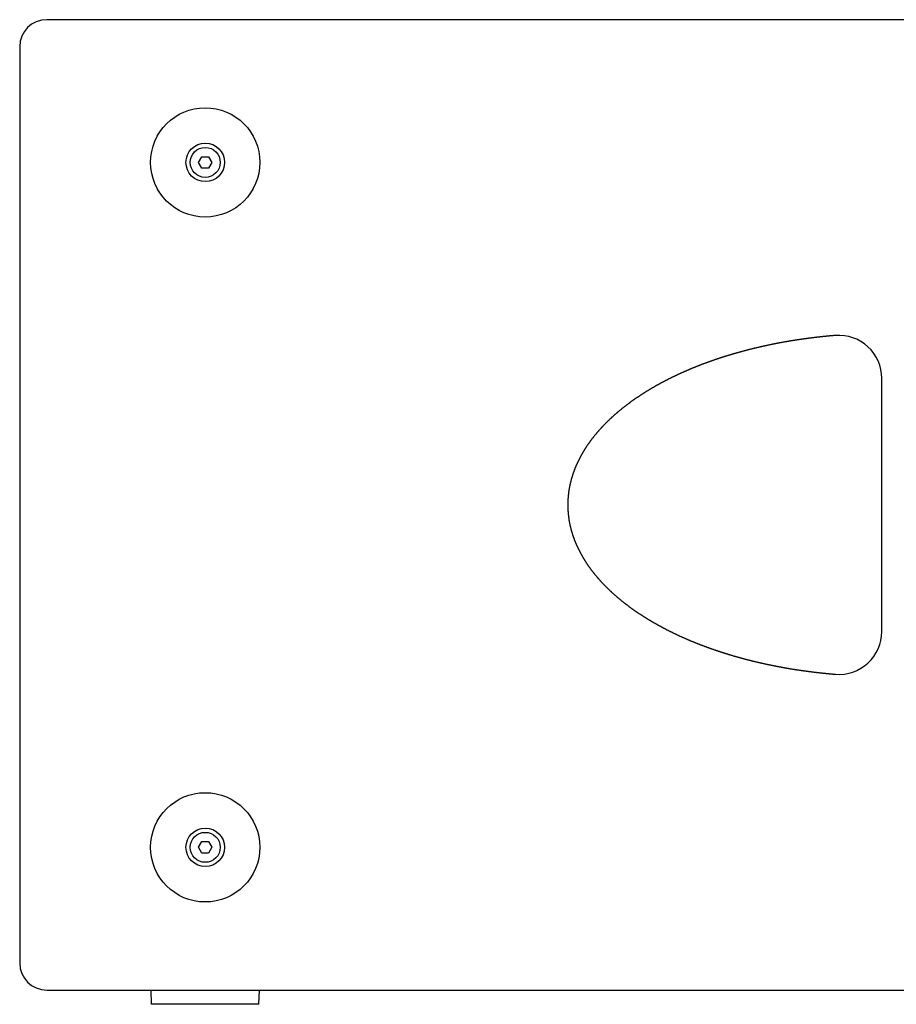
# Model space of a CAD drawing. Extents: x 214 to 2899, y -429 to 1714.
# Tile 78 of 80: x 1639 to 1946, y 538 to 883. Entities that reach past the tile are written whole.
import ezdxf

# ---------------------------------------------------------------- set-up
doc = ezdxf.new("R2010")
doc.units = 0
doc.linetypes.add('DURCHGEHEND', pattern=[0])
doc.layers.add('KF_PASSIO_SUB_12_LEFT', color=7, linetype='DURCHGEHEND')

# ---------------------------------------------------------------- blocks, each defined once
blk = doc.blocks.new('KF_PASSIO_SUB_12_LEFT')
at = {"layer": 'KF_PASSIO_SUB_12_LEFT'}
for p, q in [((245.5, 0), (-245.5, 0)), ((-255, -9.5), (-255, -10)), ((-255, -10), (-255, -330)), ((-192.3094, -50), (-191.1547, -48)), ((-191.1547, -48), (-188.8453, -48)), ((-188.8453, -48), (-187.6906, -50)), ((-191.1547, -52), (-192.3094, -50)), ((-187.6906, -50), (-188.8453, -52)), ((-188.8453, -52), (-191.1547, -52)), ((47, -214.39383), (47, -125.60617)), ((-192.3094, -290), (-191.1547, -288)), ((-191.1547, -288), (-188.8453, -288)), ((-188.8453, -288), (-187.6906, -290)), ((-191.1547, -292), (-192.3094, -290)), ((-188.8453, -292), (-191.1547, -292)), ((-187.6906, -290), (-188.8453, -292)), ((-255, -330), (-255, -330.5)), ((-245.5, -340), (245.5, -340)), ((-208.8, -345), (-208.9746, -340)), ((-171.2, -345), (-171.0254, -340)), ((-171.2, -345), (-208.8, -345))]:
    blk.add_line(p, q, dxfattribs=at)
blk.add_polyline3d([(30.7846, -110.655, 0), (30.6375, -110.668, 0), (30.4905, -110.68, 0), (30.3434, -110.692, 0), (30.1964, -110.704, 0), (30.0493, -110.717, 0), (29.9022, -110.729, 0), (29.7551, -110.742, 0), (29.608, -110.755, 0), (29.4609, -110.768, 0), (29.3138, -110.781, 0), (29.1667, -110.794, 0), (29.0196, -110.807, 0), (28.8725, -110.82, 0), (28.7254, -110.834, 0), (28.5782, -110.847, 0), (28.4311, -110.861, 0), (28.284, -110.875, 0), (28.1368, -110.889, 0), (27.9897, -110.903, 0), (27.8425, -110.917, 0), (27.6954, -110.931, 0), (27.5482, -110.946, 0), (27.4011, -110.96, 0), (27.2539, -110.975, 0), (27.1068, -110.989, 0), (26.9596, -111.004, 0), (26.8124, -111.019, 0), (26.6653, -111.034, 0), (26.5181, -111.049, 0), (26.371, -111.065, 0), (26.2238, -111.08, 0), (26.0766, -111.095, 0), (25.9295, -111.111, 0), (25.7823, -111.127, 0), (25.6351, -111.143, 0), (25.488, -111.159, 0), (25.3408, -111.175, 0), (25.1937, -111.191, 0), (25.0465, -111.207, 0), (24.8994, -111.223, 0), (24.7522, -111.24, 0), (24.6051, -111.257, 0), (24.4579, -111.273, 0), (24.3108, -111.29, 0), (24.1636, -111.307, 0), (24.0165, -111.324, 0), (23.8694, -111.342, 0), (23.7222, -111.359, 0), (23.5751, -111.376, 0), (23.428, -111.394, 0), (23.2809, -111.411, 0), (23.1338, -111.429, 0), (22.9866, -111.447, 0), (22.8395, -111.465, 0), (22.6924, -111.483, 0), (22.5454, -111.502, 0), (22.3983, -111.52, 0), (22.2512, -111.538, 0), (22.1041, -111.557, 0), (21.9571, -111.576, 0), (21.81, -111.594, 0), (21.663, -111.613, 0), (21.5159, -111.632, 0), (21.3689, -111.652, 0), (21.2219, -111.671, 0), (21.0749, -111.69, 0), (20.9279, -111.71, 0), (20.7809, -111.729, 0), (20.6339, -111.749, 0), (20.4869, -111.769, 0), (20.3399, -111.789, 0), (20.193, -111.809, 0), (20.046, -111.829, 0), (19.8991, -111.849, 0), (19.7522, -111.87, 0), (19.6052, -111.89, 0), (19.4583, -111.911, 0), (19.3114, -111.932, 0), (19.1646, -111.953, 0), (19.0177, -111.974, 0), (18.8708, -111.995, 0), (18.724, -112.016, 0), (18.5772, -112.038, 0), (18.4303, -112.059, 0), (18.2835, -112.081, 0), (18.1367, -112.102, 0), (17.99, -112.124, 0), (17.8432, -112.146, 0), (17.6965, -112.168, 0), (17.5497, -112.19, 0), (17.403, -112.213, 0), (17.2563, -112.235, 0), (17.1096, -112.258, 0), (16.9629, -112.28, 0), (16.8163, -112.303, 0), (16.6696, -112.326, 0), (16.523, -112.349, 0), (16.3764, -112.372, 0), (16.2298, -112.395, 0), (16.0832, -112.419, 0), (15.9366, -112.442, 0), (15.7901, -112.466, 0), (15.6436, -112.489, 0), (15.4971, -112.513, 0), (15.3506, -112.537, 0), (15.2041, -112.561, 0), (15.0577, -112.585, 0), (14.9112, -112.61, 0), (14.7648, -112.634, 0), (14.6184, -112.659, 0), (14.472, -112.683, 0), (14.3257, -112.708, 0), (14.1793, -112.733, 0), (14.033, -112.758, 0), (13.8867, -112.783, 0), (13.7405, -112.808, 0), (13.5942, -112.834, 0), (13.448, -112.859, 0), (13.3018, -112.885, 0), (13.1556, -112.91, 0), (13.0094, -112.936, 0), (12.8633, -112.962, 0), (12.7171, -112.988, 0), (12.571, -113.015, 0), (12.425, -113.041, 0), (12.2789, -113.067, 0), (12.1329, -113.094, 0), (11.9869, -113.121, 0), (11.8409, -113.147, 0), (11.6949, -113.174, 0), (11.549, -113.201, 0), (11.4031, -113.228, 0), (11.2572, -113.256, 0), (11.1113, -113.283, 0), (10.9655, -113.311, 0), (10.8197, -113.338, 0), (10.6739, -113.366, 0), (10.5282, -113.394, 0), (10.3824, -113.422, 0), (10.2367, -113.45, 0), (10.0911, -113.478, 0), (9.94541, -113.507, 0), (9.79979, -113.535, 0), (9.6542, -113.564, 0), (9.50863, -113.592, 0), (9.36309, -113.621, 0), (9.21758, -113.65, 0), (9.0721, -113.679, 0), (8.92665, -113.709, 0), (8.78123, -113.738, 0), (8.63584, -113.767, 0), (8.49047, -113.797, 0), (8.34514, -113.827, 0), (8.19984, -113.856, 0), (8.05456, -113.886, 0), (7.90932, -113.916, 0), (7.76411, -113.947, 0), (7.61893, -113.977, 0), (7.47378, -114.007, 0), (7.32866, -114.038, 0), (7.18358, -114.068, 0), (7.03852, -114.099, 0), (6.8935, -114.13, 0), (6.74851, -114.161, 0), (6.60356, -114.192, 0), (6.45863, -114.224, 0), (6.31374, -114.255, 0), (6.16889, -114.287, 0), (6.02406, -114.318, 0), (5.87928, -114.35, 0), (5.73452, -114.382, 0), (5.5898, -114.414, 0), (5.44512, -114.446, 0), (5.30047, -114.478, 0), (5.15585, -114.511, 0), (5.01127, -114.543, 0), (4.86673, -114.576, 0), (4.72222, -114.609, 0), (4.57775, -114.641, 0), (4.43331, -114.674, 0), (4.28892, -114.708, 0), (4.14455, -114.741, 0), (4.00023, -114.774, 0), (3.85594, -114.808, 0), (3.71169, -114.841, 0), (3.56748, -114.875, 0), (3.42331, -114.909, 0), (3.27917, -114.943, 0), (3.13508, -114.977, 0), (2.99102, -115.011, 0), (2.847, -115.046, 0), (2.70302, -115.08, 0), (2.55909, -115.115, 0), (2.41519, -115.149, 0), (2.27133, -115.184, 0), (2.12751, -115.219, 0), (1.98373, -115.254, 0), (1.83999, -115.29, 0), (1.6963, -115.325, 0), (1.55264, -115.36, 0), (1.40903, -115.396, 0), (1.26545, -115.432, 0), (1.12192, -115.468, 0), (0.97844, -115.504, 0), (0.83499, -115.54, 0), (0.69159, -115.576, 0), (0.54823, -115.612, 0), (0.40491, -115.649, 0), (0.26164, -115.685, 0), (0.11841, -115.722, 0), (-0.02478, -115.759, 0), (-0.16792, -115.796, 0), (-0.31102, -115.833, 0), (-0.45407, -115.87, 0), (-0.59708, -115.908, 0), (-0.74004, -115.945, 0), (-0.88296, -115.983, 0), (-1.02583, -116.021, 0), (-1.16866, -116.058, 0), (-1.31143, -116.096, 0), (-1.45417, -116.135, 0), (-1.59685, -116.173, 0), (-1.73949, -116.211, 0), (-1.88208, -116.25, 0), (-2.02463, -116.288, 0), (-2.16712, -116.327, 0), (-2.30957, -116.366, 0), (-2.45197, -116.405, 0), (-2.59432, -116.444, 0), (-2.73662, -116.483, 0), (-2.87888, -116.523, 0), (-3.02108, -116.562, 0), (-3.16324, -116.602, 0), (-3.30534, -116.642, 0), (-3.4474, -116.682, 0), (-3.5894, -116.722, 0), (-3.73136, -116.762, 0), (-3.87326, -116.802, 0), (-4.01511, -116.843, 0), (-4.15691, -116.883, 0), (-4.29866, -116.924, 0), (-4.44036, -116.965, 0), (-4.582, -117.006, 0), (-4.72359, -117.047, 0), (-4.86513, -117.088, 0), (-5.00662, -117.129, 0), (-5.14806, -117.171, 0), (-5.28944, -117.212, 0), (-5.43076, -117.254, 0), (-5.57204, -117.296, 0), (-5.71325, -117.338, 0), (-5.85442, -117.38, 0), (-5.99553, -117.422, 0), (-6.13658, -117.465, 0), (-6.27758, -117.507, 0), (-6.41853, -117.55, 0), (-6.55942, -117.593, 0), (-6.70025, -117.635, 0), (-6.84103, -117.678, 0), (-6.98175, -117.722, 0), (-7.12241, -117.765, 0), (-7.26301, -117.808, 0), (-7.40356, -117.852, 0), (-7.54406, -117.896, 0), (-7.68449, -117.939, 0), (-7.82487, -117.983, 0), (-7.96518, -118.027, 0), (-8.10544, -118.072, 0), (-8.24564, -118.116, 0), (-8.38578, -118.16, 0), (-8.52587, -118.205, 0), (-8.66589, -118.25, 0), (-8.80585, -118.295, 0), (-8.94575, -118.34, 0), (-9.0856, -118.385, 0), (-9.22538, -118.43, 0), (-9.3651, -118.475, 0), (-9.50476, -118.521, 0), (-9.64436, -118.567, 0), (-9.7839, -118.612, 0), (-9.92337, -118.658, 0), (-10.0628, -118.704, 0), (-10.2021, -118.751, 0), (-10.3414, -118.797, 0), (-10.4806, -118.843, 0), (-10.6198, -118.89, 0), (-10.7589, -118.937, 0), (-10.8979, -118.984, 0), (-11.0369, -119.031, 0), (-11.1758, -119.078, 0), (-11.3147, -119.125, 0), (-11.4534, -119.173, 0), (-11.5922, -119.22, 0), (-11.7308, -119.268, 0), (-11.8694, -119.316, 0), (-12.0079, -119.364, 0), (-12.1464, -119.412, 0), (-12.2847, -119.46, 0), (-12.4231, -119.508, 0), (-12.5613, -119.557, 0), (-12.6995, -119.605, 0), (-12.8376, -119.654, 0), (-12.9757, -119.703, 0), (-13.1137, -119.752, 0), (-13.2516, -119.801, 0), (-13.3894, -119.85, 0), (-13.5272, -119.9, 0), (-13.6649, -119.949, 0), (-13.8025, -119.999, 0), (-13.9401, -120.049, 0), (-14.0776, -120.099, 0), (-14.215, -120.149, 0), (-14.3524, -120.199, 0), (-14.4897, -120.25, 0), (-14.6269, -120.3, 0), (-14.7641, -120.351, 0), (-14.9011, -120.402, 0), (-15.0381, -120.453, 0), (-15.1751, -120.504, 0), (-15.3119, -120.555, 0), (-15.4487, -120.606, 0), (-15.5854, -120.658, 0), (-15.722, -120.71, 0), (-15.8586, -120.761, 0), (-15.9951, -120.813, 0), (-16.1315, -120.865, 0), (-16.2679, -120.918, 0), (-16.4041, -120.97, 0), (-16.5403, -121.022, 0), (-16.6764, -121.075, 0), (-16.8125, -121.128, 0), (-16.9484, -121.181, 0), (-17.0843, -121.234, 0), (-17.2201, -121.287, 0), (-17.3558, -121.34, 0), (-17.4915, -121.394, 0), (-17.6271, -121.447, 0), (-17.7626, -121.501, 0), (-17.898, -121.555, 0), (-18.0333, -121.609, 0), (-18.1686, -121.663, 0), (-18.3038, -121.717, 0), (-18.4389, -121.772, 0), (-18.5739, -121.826, 0), (-18.7088, -121.881, 0), (-18.8437, -121.936, 0), (-18.9785, -121.991, 0), (-19.1131, -122.046, 0), (-19.2478, -122.102, 0), (-19.3823, -122.157, 0), (-19.5167, -122.213, 0), (-19.6511, -122.268, 0), (-19.7854, -122.324, 0), (-19.9196, -122.38, 0), (-20.0537, -122.436, 0), (-20.1878, -122.493, 0), (-20.3217, -122.549, 0), (-20.4556, -122.606, 0), (-20.5894, -122.663, 0), (-20.7231, -122.719, 0), (-20.8567, -122.776, 0), (-20.9902, -122.834, 0), (-21.1236, -122.891, 0), (-21.257, -122.948, 0), (-21.3903, -123.006, 0), (-21.5234, -123.064, 0), (-21.6565, -123.122, 0), (-21.7895, -123.18, 0), (-21.9225, -123.238, 0), (-22.0553, -123.296, 0), (-22.188, -123.355, 0), (-22.3207, -123.413, 0), (-22.4533, -123.472, 0), (-22.5857, -123.531, 0), (-22.7181, -123.59, 0), (-22.8504, -123.649, 0), (-22.9826, -123.709, 0), (-23.1147, -123.768, 0), (-23.2468, -123.828, 0), (-23.3787, -123.888, 0), (-23.5105, -123.948, 0), (-23.6423, -124.008, 0), (-23.7739, -124.068, 0), (-23.9055, -124.129, 0), (-24.037, -124.189, 0), (-24.1683, -124.25, 0), (-24.2996, -124.311, 0), (-24.4308, -124.372, 0), (-24.5619, -124.433, 0), (-24.6929, -124.494, 0), (-24.8238, -124.556, 0), (-24.9546, -124.617, 0), (-25.0853, -124.679, 0), (-25.2159, -124.741, 0), (-25.3464, -124.803, 0), (-25.4768, -124.865, 0), (-25.6072, -124.927, 0), (-25.7374, -124.99, 0), (-25.8675, -125.053, 0), (-25.9975, -125.115, 0), (-26.1274, -125.178, 0), (-26.2572, -125.242, 0), (-26.387, -125.305, 0), (-26.5166, -125.368, 0), (-26.6461, -125.432, 0), (-26.7755, -125.496, 0), (-26.9049, -125.559, 0), (-27.0342, -125.624, 0), (-27.1634, -125.688, 0), (-27.2926, -125.752, 0), (-27.4217, -125.817, 0), (-27.5507, -125.882, 0), (-27.6797, -125.947, 0), (-27.8086, -126.012, 0), (-27.9374, -126.077, 0), (-28.0661, -126.142, 0), (-28.1947, -126.208, 0), (-28.3233, -126.274, 0), (-28.4518, -126.34, 0), (-28.5802, -126.406, 0), (-28.7085, -126.472, 0), (-28.8368, -126.539, 0), (-28.965, -126.605, 0), (-29.093, -126.672, 0), (-29.221, -126.739, 0), (-29.349, -126.806, 0), (-29.4768, -126.874, 0), (-29.6045, -126.941, 0), (-29.7322, -127.009, 0), (-29.8598, -127.077, 0), (-29.9872, -127.145, 0), (-30.1146, -127.213, 0), (-30.2419, -127.281, 0), (-30.3691, -127.35, 0), (-30.4962, -127.418, 0), (-30.6232, -127.487, 0), (-30.7501, -127.556, 0), (-30.877, -127.626, 0), (-31.0037, -127.695, 0), (-31.1303, -127.765, 0), (-31.2568, -127.834, 0), (-31.3832, -127.904, 0), (-31.5096, -127.974, 0), (-31.6358, -128.045, 0), (-31.7619, -128.115, 0), (-31.8879, -128.186, 0), (-32.0138, -128.256, 0), (-32.1396, -128.327, 0), (-32.2653, -128.399, 0), (-32.3908, -128.47, 0), (-32.5163, -128.541, 0), (-32.6417, -128.613, 0), (-32.7669, -128.685, 0), (-32.892, -128.757, 0), (-33.0171, -128.829, 0), (-33.142, -128.901, 0), (-33.2667, -128.974, 0), (-33.3914, -129.047, 0), (-33.516, -129.119, 0), (-33.6404, -129.192, 0), (-33.7647, -129.266, 0), (-33.8889, -129.339, 0), (-34.013, -129.413, 0), (-34.1369, -129.486, 0), (-34.2607, -129.56, 0), (-34.3845, -129.634, 0), (-34.508, -129.709, 0), (-34.6315, -129.783, 0), (-34.7548, -129.858, 0), (-34.878, -129.932, 0), (-35.0011, -130.007, 0), (-35.124, -130.082, 0), (-35.2468, -130.158, 0), (-35.3695, -130.233, 0), (-35.492, -130.309, 0), (-35.6144, -130.385, 0), (-35.7367, -130.461, 0), (-35.8588, -130.537, 0), (-35.9808, -130.613, 0), (-36.1026, -130.69, 0), (-36.2244, -130.766, 0), (-36.3459, -130.843, 0), (-36.4674, -130.92, 0), (-36.5887, -130.997, 0), (-36.7098, -131.075, 0), (-36.8308, -131.152, 0), (-36.9517, -131.23, 0), (-37.0724, -131.308, 0), (-37.193, -131.386, 0), (-37.3134, -131.464, 0), (-37.4337, -131.543, 0), (-37.5538, -131.621, 0), (-37.6737, -131.7, 0), (-37.7936, -131.779, 0), (-37.9132, -131.858, 0), (-38.0327, -131.937, 0), (-38.1521, -132.017, 0), (-38.2713, -132.097, 0), (-38.3904, -132.176, 0), (-38.5093, -132.256, 0), (-38.628, -132.337, 0), (-38.7466, -132.417, 0), (-38.865, -132.497, 0), (-38.9832, -132.578, 0), (-39.1013, -132.659, 0), (-39.2192, -132.74, 0), (-39.337, -132.821, 0), (-39.4546, -132.903, 0), (-39.572, -132.984, 0), (-39.6893, -133.066, 0), (-39.8064, -133.148, 0), (-39.9233, -133.23, 0), (-40.0401, -133.312, 0), (-40.1567, -133.395, 0), (-40.2731, -133.477, 0), (-40.3893, -133.56, 0), (-40.5054, -133.643, 0), (-40.6213, -133.726, 0), (-40.737, -133.81, 0), (-40.8526, -133.893, 0), (-40.9679, -133.977, 0), (-41.0831, -134.061, 0), (-41.1981, -134.145, 0), (-41.3129, -134.229, 0), (-41.4276, -134.313, 0), (-41.5421, -134.398, 0), (-41.6563, -134.482, 0), (-41.7704, -134.567, 0), (-41.8843, -134.652, 0), (-41.9981, -134.738, 0), (-42.1116, -134.823, 0), (-42.225, -134.909, 0), (-42.3381, -134.994, 0), (-42.4511, -135.08, 0), (-42.5639, -135.166, 0), (-42.6765, -135.253, 0), (-42.7889, -135.339, 0), (-42.9011, -135.426, 0), (-43.0131, -135.513, 0), (-43.1249, -135.6, 0), (-43.2365, -135.687, 0), (-43.3479, -135.774, 0), (-43.4592, -135.862, 0), (-43.5702, -135.949, 0), (-43.681, -136.037, 0), (-43.7916, -136.125, 0), (-43.902, -136.213, 0), (-44.0123, -136.302, 0), (-44.1223, -136.39, 0), (-44.2321, -136.479, 0), (-44.3417, -136.568, 0), (-44.4511, -136.657, 0), (-44.5602, -136.746, 0), (-44.6692, -136.836, 0), (-44.778, -136.925, 0), (-44.8865, -137.015, 0), (-44.9949, -137.105, 0), (-45.103, -137.195, 0), (-45.2109, -137.286, 0), (-45.3186, -137.376, 0), (-45.4261, -137.467, 0), (-45.5334, -137.558, 0), (-45.6405, -137.649, 0), (-45.7473, -137.74, 0), (-45.8539, -137.831, 0), (-45.9603, -137.923, 0), (-46.0665, -138.015, 0), (-46.1724, -138.107, 0), (-46.2782, -138.199, 0), (-46.3837, -138.291, 0), (-46.4889, -138.383, 0), (-46.594, -138.476, 0), (-46.6988, -138.569, 0), (-46.8034, -138.662, 0), (-46.9078, -138.755, 0), (-47.0119, -138.848, 0), (-47.1158, -138.942, 0), (-47.2195, -139.035, 0), (-47.3229, -139.129, 0), (-47.4261, -139.223, 0), (-47.5291, -139.317, 0), (-47.6318, -139.412, 0), (-47.7343, -139.506, 0), (-47.8366, -139.601, 0), (-47.9386, -139.696, 0), (-48.0404, -139.791, 0), (-48.142, -139.886, 0), (-48.2433, -139.982, 0), (-48.3443, -140.077, 0), (-48.4451, -140.173, 0), (-48.5457, -140.269, 0), (-48.646, -140.365, 0), (-48.7461, -140.461, 0), (-48.8459, -140.558, 0), (-48.9455, -140.654, 0), (-49.0448, -140.751, 0), (-49.1439, -140.848, 0), (-49.2428, -140.945, 0), (-49.3413, -141.043, 0), (-49.4397, -141.14, 0), (-49.5377, -141.238, 0), (-49.6356, -141.336, 0), (-49.7331, -141.434, 0), (-49.8305, -141.532, 0), (-49.9276, -141.631, 0), (-50.0244, -141.73, 0), (-50.1211, -141.828, 0), (-50.2174, -141.928, 0), (-50.3136, -142.027, 0), (-50.4095, -142.126, 0), (-50.5051, -142.226, 0), (-50.6005, -142.326, 0), (-50.6956, -142.426, 0), (-50.7905, -142.526, 0), (-50.8852, -142.627, 0), (-50.9796, -142.727, 0), (-51.0737, -142.828, 0), (-51.1676, -142.929, 0), (-51.2612, -143.03, 0), (-51.3545, -143.132, 0), (-51.4476, -143.233, 0), (-51.5404, -143.335, 0), (-51.633, -143.437, 0), (-51.7253, -143.54, 0), (-51.8173, -143.642, 0), (-51.9091, -143.745, 0), (-52.0006, -143.847, 0), (-52.0918, -143.95, 0), (-52.1827, -144.053, 0), (-52.2734, -144.157, 0), (-52.3638, -144.26, 0), (-52.4539, -144.364, 0), (-52.5438, -144.468, 0), (-52.6333, -144.572, 0), (-52.7226, -144.677, 0), (-52.8116, -144.781, 0), (-52.9003, -144.886, 0), (-52.9888, -144.991, 0), (-53.0769, -145.096, 0), (-53.1648, -145.201, 0), (-53.2523, -145.307, 0), (-53.3396, -145.412, 0), (-53.4266, -145.518, 0), (-53.5133, -145.624, 0), (-53.5997, -145.731, 0), (-53.6858, -145.837, 0), (-53.7716, -145.944, 0), (-53.8571, -146.051, 0), (-53.9423, -146.158, 0), (-54.0272, -146.265, 0), (-54.1118, -146.372, 0), (-54.1961, -146.48, 0), (-54.2801, -146.588, 0), (-54.3637, -146.696, 0), (-54.4471, -146.804, 0), (-54.5302, -146.912, 0), (-54.6129, -147.021, 0), (-54.6953, -147.13, 0), (-54.7774, -147.238, 0), (-54.8593, -147.348, 0), (-54.9407, -147.457, 0), (-55.0219, -147.566, 0), (-55.1027, -147.676, 0), (-55.1833, -147.786, 0), (-55.2635, -147.896, 0), (-55.3433, -148.006, 0), (-55.4229, -148.117, 0), (-55.5021, -148.227, 0), (-55.581, -148.338, 0), (-55.6596, -148.449, 0), (-55.7378, -148.56, 0), (-55.8157, -148.672, 0), (-55.8933, -148.783, 0), (-55.9705, -148.895, 0), (-56.0474, -149.007, 0), (-56.1239, -149.119, 0), (-56.2001, -149.232, 0), (-56.2759, -149.344, 0), (-56.3513, -149.457, 0), (-56.4264, -149.569, 0), (-56.5011, -149.682, 0), (-56.5755, -149.795, 0), (-56.6495, -149.909, 0), (-56.7232, -150.022, 0), (-56.7964, -150.136, 0), (-56.8694, -150.249, 0), (-56.9419, -150.363, 0), (-57.0141, -150.477, 0), (-57.0859, -150.592, 0), (-57.1573, -150.706, 0), (-57.2283, -150.82, 0), (-57.299, -150.935, 0), (-57.3693, -151.05, 0), (-57.4392, -151.165, 0), (-57.5087, -151.28, 0), (-57.5779, -151.395, 0), (-57.6466, -151.511, 0), (-57.715, -151.626, 0), (-57.783, -151.742, 0), (-57.8506, -151.858, 0), (-57.9178, -151.974, 0), (-57.9847, -152.09, 0), (-58.0511, -152.206, 0), (-58.1171, -152.323, 0), (-58.1828, -152.439, 0), (-58.248, -152.556, 0), (-58.3129, -152.673, 0), (-58.3773, -152.79, 0), (-58.4414, -152.907, 0), (-58.505, -153.024, 0), (-58.5682, -153.141, 0), (-58.6311, -153.259, 0), (-58.6935, -153.376, 0), (-58.7555, -153.494, 0), (-58.8171, -153.612, 0), (-58.8783, -153.73, 0), (-58.9391, -153.848, 0), (-58.9995, -153.966, 0), (-59.0595, -154.085, 0), (-59.119, -154.203, 0), (-59.1781, -154.322, 0), (-59.2368, -154.44, 0), (-59.2951, -154.559, 0), (-59.353, -154.678, 0), (-59.4104, -154.797, 0), (-59.4674, -154.917, 0), (-59.524, -155.036, 0), (-59.5802, -155.155, 0), (-59.6359, -155.275, 0), (-59.6912, -155.395, 0), (-59.7461, -155.514, 0), (-59.8005, -155.634, 0), (-59.8545, -155.754, 0), (-59.9081, -155.874, 0), (-59.9612, -155.995, 0), (-60.014, -156.115, 0), (-60.0662, -156.235, 0), (-60.1181, -156.356, 0), (-60.1695, -156.476, 0), (-60.2204, -156.597, 0), (-60.271, -156.718, 0), (-60.3211, -156.839, 0), (-60.3707, -156.96, 0), (-60.4199, -157.081, 0), (-60.4687, -157.202, 0), (-60.517, -157.324, 0), (-60.5649, -157.445, 0), (-60.6123, -157.567, 0), (-60.6593, -157.688, 0), (-60.7059, -157.81, 0), (-60.752, -157.932, 0), (-60.7977, -158.054, 0), (-60.8429, -158.176, 0), (-60.8878, -158.298, 0), (-60.9322, -158.421, 0), (-60.9761, -158.544, 0), (-61.0197, -158.666, 0), (-61.0628, -158.789, 0), (-61.1054, -158.913, 0), (-61.1476, -159.036, 0), (-61.1894, -159.159, 0), (-61.2307, -159.283, 0), (-61.2716, -159.406, 0), (-61.3121, -159.53, 0), (-61.3521, -159.654, 0), (-61.3917, -159.778, 0), (-61.4308, -159.902, 0), (-61.4694, -160.027, 0), (-61.5076, -160.151, 0), (-61.5454, -160.276, 0), (-61.5827, -160.401, 0), (-61.6195, -160.525, 0), (-61.6559, -160.65, 0), (-61.6918, -160.776, 0), (-61.7273, -160.901, 0), (-61.7623, -161.026, 0), (-61.7968, -161.151, 0), (-61.8309, -161.277, 0), (-61.8645, -161.403, 0), (-61.8977, -161.528, 0), (-61.9303, -161.654, 0), (-61.9625, -161.78, 0), (-61.9943, -161.906, 0), (-62.0255, -162.032, 0), (-62.0563, -162.159, 0), (-62.0866, -162.285, 0), (-62.1164, -162.411, 0), (-62.1458, -162.538, 0), (-62.1746, -162.664, 0), (-62.203, -162.791, 0), (-62.2309, -162.918, 0), (-62.2583, -163.045, 0), (-62.2853, -163.172, 0), (-62.3117, -163.299, 0), (-62.3376, -163.426, 0), (-62.3631, -163.553, 0), (-62.3881, -163.68, 0), (-62.4125, -163.807, 0), (-62.4365, -163.935, 0), (-62.46, -164.062, 0), (-62.483, -164.189, 0), (-62.5054, -164.317, 0), (-62.5274, -164.445, 0), (-62.5489, -164.572, 0), (-62.5699, -164.7, 0), (-62.5904, -164.828, 0), (-62.6104, -164.955, 0), (-62.6299, -165.083, 0), (-62.6489, -165.211, 0), (-62.6674, -165.339, 0), (-62.6854, -165.467, 0), (-62.7029, -165.595, 0), (-62.7199, -165.723, 0), (-62.7364, -165.851, 0), (-62.7524, -165.979, 0), (-62.7679, -166.107, 0), (-62.7829, -166.235, 0), (-62.7974, -166.363, 0), (-62.8114, -166.491, 0), (-62.8249, -166.619, 0), (-62.8379, -166.747, 0), (-62.8504, -166.876, 0), (-62.8624, -167.004, 0), (-62.8739, -167.132, 0), (-62.8849, -167.26, 0), (-62.8954, -167.388, 0), (-62.9054, -167.517, 0), (-62.9149, -167.645, 0), (-62.9239, -167.773, 0), (-62.9324, -167.901, 0), (-62.9404, -168.029, 0), (-62.9478, -168.158, 0), (-62.9548, -168.286, 0), (-62.9613, -168.414, 0), (-62.9673, -168.542, 0), (-62.9728, -168.67, 0), (-62.9778, -168.799, 0), (-62.9822, -168.927, 0), (-62.9862, -169.055, 0), (-62.9897, -169.183, 0), (-62.9927, -169.311, 0), (-62.9951, -169.439, 0), (-62.9971, -169.567, 0), (-62.9986, -169.695, 0), (-62.9995, -169.823, 0), (-63, -169.951, 0), (-62.9999, -170.078, 0), (-62.9993, -170.206, 0), (-62.9983, -170.334, 0), (-62.9967, -170.462, 0), (-62.9947, -170.59, 0), (-62.9921, -170.717, 0), (-62.9891, -170.845, 0), (-62.9855, -170.973, 0), (-62.9815, -171.101, 0), (-62.977, -171.228, 0), (-62.9719, -171.356, 0), (-62.9664, -171.484, 0), (-62.9603, -171.612, 0), (-62.9538, -171.739, 0), (-62.9468, -171.867, 0), (-62.9392, -171.995, 0), (-62.9312, -172.122, 0), (-62.9227, -172.25, 0), (-62.9136, -172.378, 0), (-62.9041, -172.505, 0), (-62.8941, -172.633, 0), (-62.8836, -172.76, 0), (-62.8725, -172.888, 0), (-62.861, -173.016, 0), (-62.849, -173.143, 0), (-62.8365, -173.271, 0), (-62.8234, -173.398, 0), (-62.8099, -173.526, 0), (-62.7959, -173.654, 0), (-62.7814, -173.781, 0), (-62.7664, -173.909, 0), (-62.7509, -174.036, 0), (-62.7348, -174.164, 0), (-62.7183, -174.291, 0), (-62.7013, -174.419, 0), (-62.6838, -174.546, 0), (-62.6658, -174.674, 0), (-62.6473, -174.801, 0), (-62.6283, -174.929, 0), (-62.6088, -175.056, 0), (-62.5887, -175.183, 0), (-62.5682, -175.311, 0), (-62.5472, -175.438, 0), (-62.5257, -175.566, 0), (-62.5037, -175.693, 0), (-62.4812, -175.82, 0), (-62.4582, -175.947, 0), (-62.4347, -176.074, 0), (-62.4108, -176.202, 0), (-62.3863, -176.329, 0), (-62.3613, -176.456, 0), (-62.3359, -176.583, 0), (-62.31, -176.709, 0), (-62.2835, -176.836, 0), (-62.2566, -176.963, 0), (-62.2292, -177.09, 0), (-62.2013, -177.216, 0), (-62.173, -177.343, 0), (-62.1441, -177.47, 0), (-62.1148, -177.596, 0), (-62.085, -177.722, 0), (-62.0547, -177.849, 0), (-62.0239, -177.975, 0), (-61.9926, -178.101, 0), (-61.9609, -178.227, 0), (-61.9287, -178.353, 0), (-61.896, -178.479, 0), (-61.8629, -178.605, 0), (-61.8292, -178.73, 0), (-61.7951, -178.856, 0), (-61.7605, -178.982, 0), (-61.7255, -179.107, 0), (-61.69, -179.232, 0), (-61.654, -179.357, 0), (-61.6175, -179.483, 0), (-61.5806, -179.608, 0), (-61.5432, -179.733, 0), (-61.5054, -179.857, 0), (-61.467, -179.982, 0), (-61.4283, -180.107, 0), (-61.389, -180.231, 0), (-61.3493, -180.355, 0), (-61.3092, -180.48, 0), (-61.2686, -180.604, 0), (-61.2275, -180.728, 0), (-61.186, -180.851, 0), (-61.144, -180.975, 0), (-61.1016, -181.099, 0), (-61.0588, -181.222, 0), (-61.0155, -181.346, 0), (-60.9717, -181.469, 0), (-60.9276, -181.592, 0), (-60.8829, -181.715, 0), (-60.8379, -181.837, 0), (-60.7924, -181.96, 0), (-60.7465, -182.083, 0), (-60.7001, -182.205, 0), (-60.6534, -182.327, 0), (-60.6062, -182.449, 0), (-60.5585, -182.571, 0), (-60.5105, -182.693, 0), (-60.462, -182.814, 0), (-60.4131, -182.936, 0), (-60.3638, -183.057, 0), (-60.3141, -183.178, 0), (-60.2639, -183.299, 0), (-60.2133, -183.42, 0), (-60.1624, -183.54, 0), (-60.111, -183.661, 0), (-60.0592, -183.781, 0), (-60.007, -183.901, 0), (-59.9543, -184.021, 0), (-59.9012, -184.141, 0), (-59.8477, -184.261, 0), (-59.7937, -184.381, 0), (-59.7393, -184.5, 0), (-59.6845, -184.62, 0), (-59.6293, -184.739, 0), (-59.5736, -184.858, 0), (-59.5175, -184.978, 0), (-59.461, -185.097, 0), (-59.4041, -185.216, 0), (-59.3468, -185.334, 0), (-59.289, -185.453, 0), (-59.2308, -185.572, 0), (-59.1722, -185.69, 0), (-59.1132, -185.808, 0), (-59.0538, -185.927, 0), (-58.9939, -186.045, 0), (-58.9337, -186.163, 0), (-58.873, -186.281, 0), (-58.8119, -186.398, 0), (-58.7505, -186.516, 0), (-58.6886, -186.633, 0), (-58.6263, -186.751, 0), (-58.5636, -186.868, 0), (-58.5005, -186.985, 0), (-58.437, -187.102, 0), (-58.3731, -187.218, 0), (-58.3088, -187.335, 0), (-58.2441, -187.452, 0), (-58.179, -187.568, 0), (-58.1135, -187.684, 0), (-58.0476, -187.8, 0), (-57.9813, -187.916, 0), (-57.9147, -188.032, 0), (-57.8476, -188.148, 0), (-57.7802, -188.263, 0), (-57.7123, -188.379, 0), (-57.6441, -188.494, 0), (-57.5755, -188.609, 0), (-57.5065, -188.724, 0), (-57.4371, -188.839, 0), (-57.3673, -188.954, 0), (-57.2972, -189.068, 0), (-57.2267, -189.183, 0), (-57.1558, -189.297, 0), (-57.0845, -189.411, 0), (-57.0128, -189.525, 0), (-56.9408, -189.639, 0), (-56.8684, -189.752, 0), (-56.7956, -189.866, 0), (-56.7224, -189.979, 0), (-56.6489, -190.092, 0), (-56.575, -190.205, 0), (-56.5008, -190.318, 0), (-56.4262, -190.431, 0), (-56.3512, -190.543, 0), (-56.2759, -190.656, 0), (-56.2002, -190.768, 0), (-56.1242, -190.88, 0), (-56.0478, -190.992, 0), (-55.971, -191.103, 0), (-55.8939, -191.215, 0), (-55.8165, -191.326, 0), (-55.7387, -191.437, 0), (-55.6606, -191.548, 0), (-55.5821, -191.659, 0), (-55.5033, -191.77, 0), (-55.4242, -191.88, 0), (-55.3447, -191.991, 0), (-55.2649, -192.101, 0), (-55.1848, -192.211, 0), (-55.1043, -192.321, 0), (-55.0235, -192.43, 0), (-54.9424, -192.54, 0), (-54.861, -192.649, 0), (-54.7792, -192.758, 0), (-54.6971, -192.867, 0), (-54.6147, -192.976, 0), (-54.532, -193.084, 0), (-54.449, -193.192, 0), (-54.3656, -193.301, 0), (-54.282, -193.409, 0), (-54.198, -193.516, 0), (-54.1137, -193.624, 0), (-54.0291, -193.731, 0), (-53.9443, -193.839, 0), (-53.8591, -193.946, 0), (-53.7736, -194.053, 0), (-53.6878, -194.159, 0), (-53.6018, -194.266, 0), (-53.5154, -194.372, 0), (-53.4288, -194.478, 0), (-53.3418, -194.584, 0), (-53.2546, -194.69, 0), (-53.1671, -194.795, 0), (-53.0793, -194.901, 0), (-52.9912, -195.006, 0), (-52.9028, -195.111, 0), (-52.8142, -195.215, 0), (-52.7253, -195.32, 0), (-52.6361, -195.424, 0), (-52.5466, -195.528, 0), (-52.4569, -195.632, 0), (-52.3669, -195.736, 0), (-52.2766, -195.839, 0), (-52.1861, -195.942, 0), (-52.0953, -196.046, 0), (-52.0042, -196.148, 0), (-51.9129, -196.251, 0), (-51.8213, -196.354, 0), (-51.7295, -196.456, 0), (-51.6374, -196.558, 0), (-51.5451, -196.66, 0), (-51.4525, -196.761, 0), (-51.3597, -196.863, 0), (-51.2666, -196.964, 0), (-51.1733, -197.065, 0), (-51.0797, -197.165, 0), (-50.9859, -197.266, 0), (-50.8918, -197.366, 0), (-50.7974, -197.467, 0), (-50.7027, -197.567, 0), (-50.6078, -197.667, 0), (-50.5126, -197.766, 0), (-50.4171, -197.866, 0), (-50.3214, -197.965, 0), (-50.2254, -198.064, 0), (-50.1292, -198.163, 0), (-50.0327, -198.262, 0), (-49.9359, -198.361, 0), (-49.8389, -198.459, 0), (-49.7416, -198.557, 0), (-49.644, -198.656, 0), (-49.5462, -198.753, 0), (-49.4482, -198.851, 0), (-49.3498, -198.949, 0), (-49.2513, -199.046, 0), (-49.1524, -199.143, 0), (-49.0534, -199.24, 0), (-48.954, -199.337, 0), (-48.8544, -199.434, 0), (-48.7546, -199.531, 0), (-48.6545, -199.627, 0), (-48.5542, -199.723, 0), (-48.4537, -199.819, 0), (-48.3528, -199.915, 0), (-48.2518, -200.01, 0), (-48.1505, -200.106, 0), (-48.0489, -200.201, 0), (-47.9472, -200.296, 0), (-47.8451, -200.391, 0), (-47.7429, -200.486, 0), (-47.6404, -200.581, 0), (-47.5376, -200.675, 0), (-47.4347, -200.769, 0), (-47.3315, -200.863, 0), (-47.228, -200.957, 0), (-47.1244, -201.051, 0), (-47.0205, -201.144, 0), (-46.9163, -201.238, 0), (-46.812, -201.331, 0), (-46.7074, -201.424, 0), (-46.6026, -201.517, 0), (-46.4975, -201.609, 0), (-46.3923, -201.702, 0), (-46.2868, -201.794, 0), (-46.181, -201.886, 0), (-46.0751, -201.978, 0), (-45.9689, -202.07, 0), (-45.8626, -202.161, 0), (-45.756, -202.253, 0), (-45.6492, -202.344, 0), (-45.5421, -202.435, 0), (-45.4349, -202.526, 0), (-45.3274, -202.616, 0), (-45.2197, -202.707, 0), (-45.1118, -202.797, 0), (-45.0037, -202.887, 0), (-44.8954, -202.977, 0), (-44.7869, -203.067, 0), (-44.6782, -203.157, 0), (-44.5692, -203.246, 0), (-44.4601, -203.336, 0), (-44.3507, -203.425, 0), (-44.2412, -203.514, 0), (-44.1314, -203.602, 0), (-44.0214, -203.691, 0), (-43.9113, -203.779, 0), (-43.8009, -203.867, 0), (-43.6903, -203.955, 0), (-43.5796, -204.043, 0), (-43.4686, -204.131, 0), (-43.3574, -204.218, 0), (-43.2461, -204.306, 0), (-43.1345, -204.393, 0), (-43.0228, -204.48, 0), (-42.9109, -204.567, 0), (-42.7987, -204.653, 0), (-42.6864, -204.74, 0), (-42.5739, -204.826, 0), (-42.4612, -204.912, 0), (-42.3483, -204.998, 0), (-42.2352, -205.084, 0), (-42.122, -205.169, 0), (-42.0085, -205.255, 0), (-41.8949, -205.34, 0), (-41.7811, -205.425, 0), (-41.6671, -205.51, 0), (-41.553, -205.594, 0), (-41.4386, -205.679, 0), (-41.3241, -205.763, 0), (-41.2094, -205.847, 0), (-41.0945, -205.931, 0), (-40.9794, -206.015, 0), (-40.8642, -206.098, 0), (-40.7488, -206.182, 0), (-40.6332, -206.265, 0), (-40.5175, -206.348, 0), (-40.4016, -206.431, 0), (-40.2855, -206.514, 0), (-40.1693, -206.596, 0), (-40.0528, -206.679, 0), (-39.9363, -206.761, 0), (-39.8195, -206.843, 0), (-39.7026, -206.925, 0), (-39.5855, -207.006, 0), (-39.4683, -207.088, 0), (-39.3509, -207.169, 0), (-39.2334, -207.25, 0), (-39.1156, -207.331, 0), (-38.9978, -207.412, 0), (-38.8798, -207.492, 0), (-38.7616, -207.573, 0), (-38.6432, -207.653, 0), (-38.5248, -207.733, 0), (-38.4061, -207.813, 0), (-38.2873, -207.892, 0), (-38.1684, -207.972, 0), (-38.0493, -208.051, 0), (-37.9301, -208.13, 0), (-37.8107, -208.209, 0), (-37.6912, -208.288, 0), (-37.5715, -208.367, 0), (-37.4517, -208.445, 0), (-37.3317, -208.523, 0), (-37.2116, -208.602, 0), (-37.0914, -208.679, 0), (-36.971, -208.757, 0), (-36.8505, -208.835, 0), (-36.7299, -208.912, 0), (-36.6091, -208.989, 0), (-36.4881, -209.066, 0), (-36.3671, -209.143, 0), (-36.2459, -209.22, 0), (-36.1246, -209.296, 0), (-36.0031, -209.373, 0), (-35.8815, -209.449, 0), (-35.7598, -209.525, 0), (-35.638, -209.601, 0), (-35.516, -209.676, 0), (-35.3939, -209.752, 0), (-35.2717, -209.827, 0), (-35.1494, -209.902, 0), (-35.0269, -209.977, 0), (-34.9044, -210.051, 0), (-34.7817, -210.126, 0), (-34.6588, -210.2, 0), (-34.5359, -210.275, 0), (-34.4128, -210.349, 0), (-34.2897, -210.422, 0), (-34.1664, -210.496, 0), (-34.043, -210.569, 0), (-33.9195, -210.643, 0), (-33.7958, -210.716, 0), (-33.6721, -210.789, 0), (-33.5483, -210.862, 0), (-33.4243, -210.934, 0), (-33.3003, -211.007, 0), (-33.1761, -211.079, 0), (-33.0518, -211.151, 0), (-32.9274, -211.223, 0), (-32.803, -211.294, 0), (-32.6784, -211.366, 0), (-32.5537, -211.437, 0), (-32.4289, -211.508, 0), (-32.304, -211.579, 0), (-32.179, -211.65, 0), (-32.054, -211.721, 0), (-31.9288, -211.791, 0), (-31.8035, -211.862, 0), (-31.6781, -211.932, 0), (-31.5527, -212.002, 0), (-31.4271, -212.071, 0), (-31.3015, -212.141, 0), (-31.1758, -212.21, 0), (-31.05, -212.28, 0), (-30.924, -212.349, 0), (-30.798, -212.418, 0), (-30.6719, -212.486, 0), (-30.5456, -212.555, 0), (-30.4193, -212.623, 0), (-30.2928, -212.691, 0), (-30.1662, -212.76, 0), (-30.0395, -212.827, 0), (-29.9126, -212.895, 0), (-29.7857, -212.963, 0), (-29.6587, -213.03, 0), (-29.5315, -213.098, 0), (-29.4042, -213.165, 0), (-29.2768, -213.232, 0), (-29.1493, -213.299, 0), (-29.0217, -213.365, 0), (-28.894, -213.432, 0), (-28.7662, -213.498, 0), (-28.6382, -213.564, 0), (-28.5102, -213.63, 0), (-28.382, -213.696, 0), (-28.2537, -213.762, 0), (-28.1254, -213.828, 0), (-27.9969, -213.893, 0), (-27.8683, -213.958, 0), (-27.7396, -214.023, 0), (-27.6108, -214.088, 0), (-27.4819, -214.153, 0), (-27.3529, -214.218, 0), (-27.2238, -214.282, 0), (-27.0945, -214.347, 0), (-26.9652, -214.411, 0), (-26.8358, -214.475, 0), (-26.7062, -214.539, 0), (-26.5766, -214.603, 0), (-26.4469, -214.666, 0), (-26.317, -214.73, 0), (-26.1871, -214.793, 0), (-26.0571, -214.856, 0), (-25.9269, -214.919, 0), (-25.7967, -214.982, 0), (-25.6663, -215.044, 0), (-25.5359, -215.107, 0), (-25.4054, -215.169, 0), (-25.2747, -215.232, 0), (-25.144, -215.294, 0), (-25.0132, -215.355, 0), (-24.8822, -215.417, 0), (-24.7512, -215.479, 0), (-24.6201, -215.54, 0), (-24.4889, -215.602, 0), (-24.3576, -215.663, 0), (-24.2262, -215.724, 0), (-24.0947, -215.785, 0), (-23.9631, -215.845, 0), (-23.8314, -215.906, 0), (-23.6996, -215.966, 0), (-23.5677, -216.026, 0), (-23.4358, -216.087, 0), (-23.3037, -216.147, 0), (-23.1715, -216.206, 0), (-23.0393, -216.266, 0), (-22.907, -216.325, 0), (-22.7746, -216.385, 0), (-22.6421, -216.444, 0), (-22.5095, -216.503, 0), (-22.3768, -216.562, 0), (-22.244, -216.621, 0), (-22.1111, -216.679, 0), (-21.9782, -216.738, 0), (-21.8451, -216.796, 0), (-21.712, -216.854, 0), (-21.5788, -216.912, 0), (-21.4455, -216.97, 0), (-21.3121, -217.028, 0), (-21.1787, -217.085, 0), (-21.0451, -217.143, 0), (-20.9115, -217.2, 0), (-20.7778, -217.257, 0), (-20.644, -217.314, 0), (-20.5101, -217.371, 0), (-20.3761, -217.428, 0), (-20.2421, -217.484, 0), (-20.108, -217.541, 0), (-19.9738, -217.597, 0), (-19.8395, -217.653, 0), (-19.7051, -217.709, 0), (-19.5707, -217.765, 0), (-19.4361, -217.821, 0), (-19.3015, -217.876, 0), (-19.1668, -217.932, 0), (-19.0321, -217.987, 0), (-18.8972, -218.042, 0), (-18.7623, -218.097, 0), (-18.6273, -218.152, 0), (-18.4923, -218.206, 0), (-18.3571, -218.261, 0), (-18.2219, -218.315, 0), (-18.0866, -218.37, 0), (-17.9513, -218.424, 0), (-17.8158, -218.478, 0), (-17.6803, -218.532, 0), (-17.5447, -218.585, 0), (-17.4091, -218.639, 0), (-17.2733, -218.692, 0), (-17.1375, -218.745, 0), (-17.0017, -218.798, 0), (-16.8657, -218.851, 0), (-16.7297, -218.904, 0), (-16.5936, -218.957, 0), (-16.4574, -219.009, 0), (-16.3212, -219.062, 0), (-16.1849, -219.114, 0), (-16.0486, -219.166, 0), (-15.9121, -219.218, 0), (-15.7756, -219.27, 0), (-15.639, -219.322, 0), (-15.5024, -219.373, 0), (-15.3657, -219.425, 0), (-15.2289, -219.476, 0), (-15.0921, -219.527, 0), (-14.9552, -219.578, 0), (-14.8182, -219.629, 0), (-14.6812, -219.68, 0), (-14.5441, -219.73, 0), (-14.4069, -219.781, 0), (-14.2697, -219.831, 0), (-14.1324, -219.881, 0), (-13.995, -219.931, 0), (-13.8576, -219.981, 0), (-13.7201, -220.031, 0), (-13.5826, -220.08, 0), (-13.445, -220.13, 0), (-13.3073, -220.179, 0), (-13.1696, -220.228, 0), (-13.0318, -220.277, 0), (-12.894, -220.326, 0), (-12.7561, -220.375, 0), (-12.6181, -220.423, 0), (-12.4801, -220.472, 0), (-12.342, -220.52, 0), (-12.2039, -220.568, 0), (-12.0657, -220.617, 0), (-11.9274, -220.664, 0), (-11.7891, -220.712, 0), (-11.6507, -220.76, 0), (-11.5123, -220.807, 0), (-11.3738, -220.855, 0), (-11.2353, -220.902, 0), (-11.0967, -220.949, 0), (-10.9581, -220.996, 0), (-10.8194, -221.043, 0), (-10.6806, -221.09, 0), (-10.5418, -221.136, 0), (-10.4029, -221.183, 0), (-10.264, -221.229, 0), (-10.1251, -221.275, 0), (-9.98605, -221.321, 0), (-9.84698, -221.367, 0), (-9.70786, -221.413, 0), (-9.56869, -221.458, 0), (-9.42948, -221.504, 0), (-9.29021, -221.549, 0), (-9.15089, -221.594, 0), (-9.01152, -221.639, 0), (-8.87211, -221.684, 0), (-8.73264, -221.729, 0), (-8.59313, -221.773, 0), (-8.45357, -221.818, 0), (-8.31396, -221.862, 0), (-8.17431, -221.907, 0), (-8.03461, -221.951, 0), (-7.89487, -221.995, 0), (-7.75508, -222.038, 0), (-7.61524, -222.082, 0), (-7.47536, -222.126, 0), (-7.33544, -222.169, 0), (-7.19547, -222.212, 0), (-7.05545, -222.256, 0), (-6.9154, -222.299, 0), (-6.7753, -222.342, 0), (-6.63516, -222.384, 0), (-6.49498, -222.427, 0), (-6.35475, -222.469, 0), (-6.21449, -222.512, 0), (-6.07418, -222.554, 0), (-5.93383, -222.596, 0), (-5.79345, -222.638, 0), (-5.65302, -222.68, 0), (-5.51256, -222.722, 0), (-5.37205, -222.763, 0), (-5.23151, -222.805, 0), (-5.09093, -222.846, 0), (-4.95031, -222.887, 0), (-4.80965, -222.928, 0), (-4.66896, -222.969, 0), (-4.52823, -223.01, 0), (-4.38747, -223.05, 0), (-4.24667, -223.091, 0), (-4.10583, -223.131, 0), (-3.96496, -223.172, 0), (-3.82405, -223.212, 0), (-3.68311, -223.252, 0), (-3.54214, -223.291, 0), (-3.40113, -223.331, 0), (-3.26009, -223.371, 0), (-3.11902, -223.41, 0), (-2.97792, -223.45, 0), (-2.83678, -223.489, 0), (-2.69561, -223.528, 0), (-2.55441, -223.567, 0), (-2.41317, -223.606, 0), (-2.27188, -223.644, 0), (-2.13054, -223.683, 0), (-1.98915, -223.721, 0), (-1.84772, -223.76, 0), (-1.70624, -223.798, 0), (-1.56472, -223.836, 0), (-1.42314, -223.874, 0), (-1.28153, -223.911, 0), (-1.13987, -223.949, 0), (-0.99816, -223.987, 0), (-0.8564, -224.024, 0), (-0.71461, -224.061, 0), (-0.57276, -224.099, 0), (-0.43088, -224.136, 0), (-0.28895, -224.173, 0), (-0.14697, -224.209, 0), (-0.00495, -224.246, 0), (0.13711, -224.283, 0), (0.27922, -224.319, 0), (0.42137, -224.355, 0), (0.56356, -224.392, 0), (0.7058, -224.428, 0), (0.84808, -224.464, 0), (0.9904, -224.499, 0), (1.13276, -224.535, 0), (1.27517, -224.571, 0), (1.41762, -224.606, 0), (1.5601, -224.641, 0), (1.70264, -224.677, 0), (1.84521, -224.712, 0), (1.98782, -224.747, 0), (2.13047, -224.781, 0), (2.27317, -224.816, 0), (2.4159, -224.851, 0), (2.55868, -224.885, 0), (2.70149, -224.92, 0), (2.84435, -224.954, 0), (2.98724, -224.988, 0), (3.13018, -225.022, 0), (3.27315, -225.056, 0), (3.41616, -225.089, 0), (3.55921, -225.123, 0), (3.7023, -225.157, 0), (3.84543, -225.19, 0), (3.98859, -225.223, 0), (4.1318, -225.256, 0), (4.27504, -225.289, 0), (4.41832, -225.322, 0), (4.56163, -225.355, 0), (4.70499, -225.388, 0), (4.84838, -225.42, 0), (4.9918, -225.452, 0), (5.13527, -225.485, 0), (5.27877, -225.517, 0), (5.42231, -225.549, 0), (5.56588, -225.581, 0), (5.70949, -225.613, 0), (5.85313, -225.644, 0), (5.99682, -225.676, 0), (6.14053, -225.707, 0), (6.28428, -225.739, 0), (6.42807, -225.77, 0), (6.57189, -225.801, 0), (6.71574, -225.832, 0), (6.85963, -225.863, 0), (7.00356, -225.893, 0), (7.14752, -225.924, 0), (7.29151, -225.954, 0), (7.43554, -225.985, 0), (7.5796, -226.015, 0), (7.72369, -226.045, 0), (7.86781, -226.075, 0), (8.01197, -226.105, 0), (8.15616, -226.135, 0), (8.30039, -226.164, 0), (8.44464, -226.194, 0), (8.58893, -226.223, 0), (8.73325, -226.252, 0), (8.87761, -226.282, 0), (9.02199, -226.311, 0), (9.16641, -226.34, 0), (9.31085, -226.368, 0), (9.45533, -226.397, 0), (9.59984, -226.426, 0), (9.74438, -226.454, 0), (9.88895, -226.482, 0), (10.0336, -226.511, 0), (10.1782, -226.539, 0), (10.3228, -226.567, 0), (10.4675, -226.594, 0), (10.6123, -226.622, 0), (10.757, -226.65, 0), (10.9018, -226.677, 0), (11.0466, -226.705, 0), (11.1914, -226.732, 0), (11.3363, -226.759, 0), (11.4812, -226.786, 0), (11.6261, -226.813, 0), (11.7711, -226.84, 0), (11.916, -226.867, 0), (12.061, -226.893, 0), (12.2061, -226.919, 0), (12.3511, -226.946, 0), (12.4962, -226.972, 0), (12.6413, -226.998, 0), (12.7865, -227.024, 0), (12.9316, -227.05, 0), (13.0768, -227.076, 0), (13.2221, -227.101, 0), (13.3673, -227.127, 0), (13.5126, -227.152, 0), (13.6579, -227.177, 0), (13.8032, -227.203, 0), (13.9485, -227.228, 0), (14.0939, -227.253, 0), (14.2393, -227.277, 0), (14.3847, -227.302, 0), (14.5302, -227.327, 0), (14.6757, -227.351, 0), (14.8212, -227.375, 0), (14.9667, -227.4, 0), (15.1122, -227.424, 0), (15.2578, -227.448, 0), (15.4034, -227.472, 0), (15.549, -227.495, 0), (15.6946, -227.519, 0), (15.8403, -227.542, 0), (15.986, -227.566, 0), (16.1317, -227.589, 0), (16.2774, -227.612, 0), (16.4232, -227.635, 0), (16.5689, -227.658, 0), (16.7147, -227.681, 0), (16.8605, -227.704, 0), (17.0064, -227.726, 0), (17.1522, -227.749, 0), (17.2981, -227.771, 0), (17.444, -227.794, 0), (17.5899, -227.816, 0), (17.7359, -227.838, 0), (17.8818, -227.86, 0), (18.0278, -227.881, 0), (18.1738, -227.903, 0), (18.3198, -227.925, 0), (18.4659, -227.946, 0), (18.6119, -227.968, 0), (18.758, -227.989, 0), (18.9041, -228.01, 0), (19.0502, -228.031, 0), (19.1964, -228.052, 0), (19.3425, -228.073, 0), (19.4887, -228.093, 0), (19.6349, -228.114, 0), (19.7811, -228.134, 0), (19.9273, -228.154, 0), (20.0735, -228.175, 0), (20.2198, -228.195, 0), (20.3661, -228.215, 0), (20.5124, -228.235, 0), (20.6587, -228.254, 0), (20.805, -228.274, 0), (20.9514, -228.293, 0), (21.0977, -228.313, 0), (21.2441, -228.332, 0), (21.3905, -228.351, 0), (21.5369, -228.37, 0), (21.6833, -228.389, 0), (21.8298, -228.408, 0), (21.9762, -228.427, 0), (22.1227, -228.445, 0), (22.2692, -228.464, 0), (22.4157, -228.482, 0), (22.5622, -228.501, 0), (22.7087, -228.519, 0), (22.8553, -228.537, 0), (23.0018, -228.555, 0), (23.1484, -228.573, 0), (23.295, -228.59, 0), (23.4416, -228.608, 0), (23.5882, -228.625, 0), (23.7348, -228.643, 0), (23.8814, -228.66, 0), (24.0281, -228.677, 0), (24.1748, -228.694, 0), (24.3214, -228.711, 0), (24.4681, -228.728, 0), (24.6148, -228.744, 0), (24.7615, -228.761, 0), (24.9082, -228.778, 0), (25.055, -228.794, 0), (25.2017, -228.81, 0), (25.3485, -228.826, 0), (25.4952, -228.842, 0), (25.642, -228.858, 0), (25.7888, -228.874, 0), (25.9356, -228.89, 0), (26.0824, -228.905, 0), (26.2292, -228.921, 0), (26.3761, -228.936, 0), (26.5229, -228.951, 0), (26.6697, -228.966, 0), (26.8166, -228.981, 0), (26.9635, -228.996, 0), (27.1103, -229.011, 0), (27.2572, -229.026, 0), (27.4041, -229.04, 0), (27.551, -229.055, 0), (27.6979, -229.069, 0), (27.8448, -229.083, 0), (27.9918, -229.097, 0), (28.1387, -229.111, 0), (28.2856, -229.125, 0), (28.4326, -229.139, 0), (28.5795, -229.153, 0), (28.7265, -229.166, 0), (28.8735, -229.18, 0), (29.0204, -229.193, 0), (29.1674, -229.206, 0), (29.3144, -229.219, 0), (29.4614, -229.232, 0), (29.6084, -229.245, 0), (29.7554, -229.258, 0), (29.9024, -229.271, 0), (30.0494, -229.283, 0), (30.1965, -229.296, 0), (30.3435, -229.308, 0), (30.4905, -229.32, 0), (30.6375, -229.332, 0), (30.7846, -229.345, 0)], dxfattribs=at)
for centre, radius in [((-190, -50), 19.14921), ((-190, -50), 6.75), ((-190, -50), 5.25), ((-190, -290), 19.14921), ((-190, -290), 6.75), ((-190, -290), 5.25)]:
    blk.add_circle(centre, radius, dxfattribs=at)
for centre, radius, start, end in [((-245.5, -9.5), 9.5, 90, 180), ((32, -125.60617), 15, 0, 94.6476499), ((32, -214.39383), 15, 265.3523501, 0), ((-245.5, -330.5), 9.5, 180, 270)]:
    blk.add_arc(centre, radius, start, end, dxfattribs=at)

msp = doc.modelspace()

# ---------------------------------------------------------------- block references
at = {"layer": 'KF_PASSIO_SUB_12_LEFT'}
msp.add_blockref('KF_PASSIO_SUB_12_LEFT', (1893.51, 883.13), dxfattribs=at)

doc.saveas('drawing.dxf')
